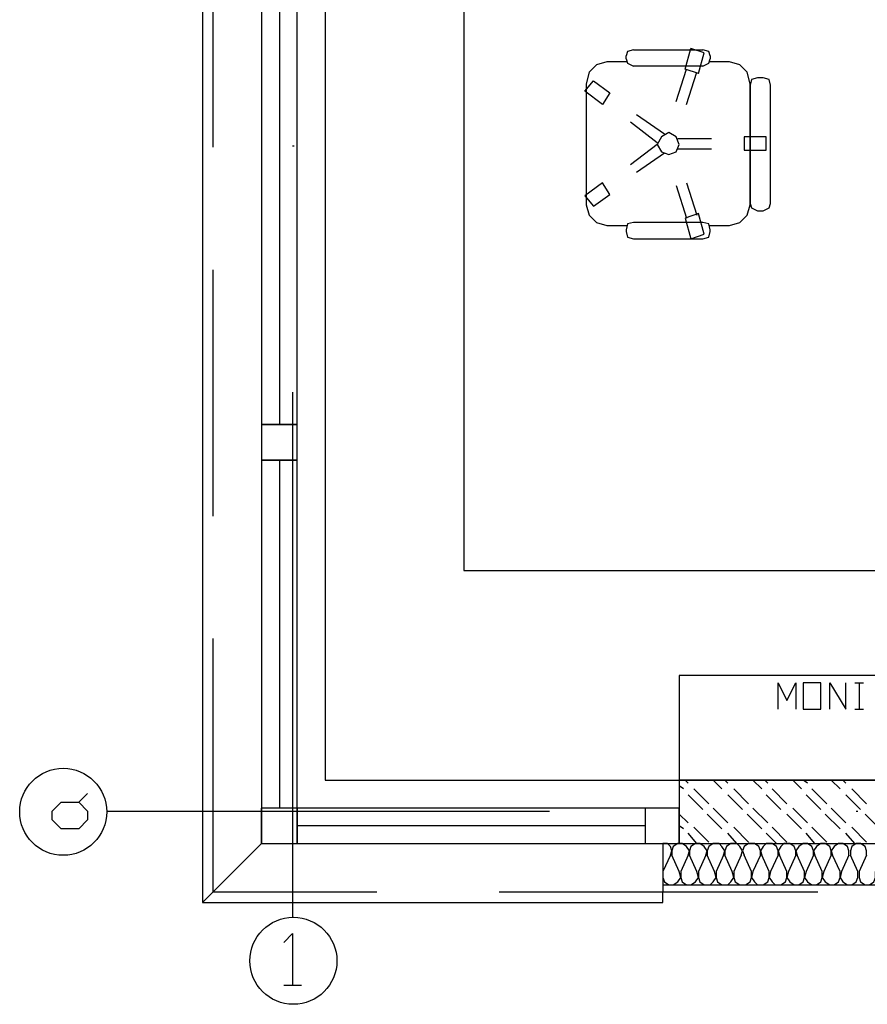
# Model space of a CAD drawing. Header units: millimetres. Extents: x 46 to 491, y -41 to 547.
# Tile 1 of 140: x 46 to 70, y 45 to 73. Entities that reach past the tile are written whole.
import ezdxf

# ---------------------------------------------------------------- set-up
doc = ezdxf.new("R2010")
doc.units = ezdxf.units.MM
doc.header["$LTSCALE"] = 10
doc.layers.add('xref', color=252, linetype='Continuous')

# ---------------------------------------------------------------- blocks, each defined once
blk = doc.blocks.new('stacja')
at = {"color": 9, "lineweight": 25}
for points in [[(5.926667, 36.872333), (10.625667, 36.872333), (10.625667, 37.168666), (-2.582333, 37.168666), (-2.582333, -2.624667), (10.625667, -2.624667), (10.625667, -2.328334)], [(0.931334, 33.697333), (0.931334, 0.889), (11.091334, 0.889)], [(4.910667, 30.691666), (4.910667, 6.900333)], [(9.779, 21.844), (9.609667, 21.801666), (9.567334, 21.674666)], [(11.641667, 21.166666), (11.260667, 21.293666), (11.43, 21.886333)], [(11.641667, 21.166666), (11.811, 21.759333), (11.43, 21.886333)], [(11.980334, 21.674666), (11.938, 21.801666), (11.768667, 21.844)], [(9.017, 21.505333), (8.720667, 21.420666), (8.509, 21.209), (8.424334, 20.870333)], [(9.567334, 21.59), (9.609667, 21.463), (9.779, 21.378333)], [(11.768667, 21.378333), (11.938, 21.463), (11.980334, 21.59)], [(13.123334, 20.870333), (13.038667, 21.209), (12.827, 21.420666), (12.530667, 21.505333)], [(13.335, 21.039666), (13.165667, 20.997333), (13.123334, 20.828)], [(13.716, 20.828), (13.673667, 20.997333), (13.504334, 21.039666)], [(8.89, 18.034), (8.382, 17.653)], [(9.101667, 17.695333), (8.89, 18.034)], [(8.382, 17.653), (8.636, 17.356666), (9.101667, 17.695333)], [(8.424334, 17.399), (8.509, 17.102666), (8.720667, 16.891), (9.017, 16.806333)], [(12.530667, 16.806333), (12.827, 16.891), (13.038667, 17.102666), (13.123334, 17.399)], [(13.123334, 17.441333), (13.165667, 17.314333), (13.335, 17.229666)], [(13.504334, 17.229666), (13.673667, 17.314333), (13.716, 17.441333)], [(9.779, 16.891), (9.609667, 16.848666), (9.567334, 16.679333)], [(11.980334, 16.679333), (11.938, 16.848666), (11.768667, 16.891)], [(9.567334, 16.637), (9.609667, 16.467666), (9.779, 16.425333)], [(11.768667, 16.425333), (11.938, 16.467666), (11.980334, 16.637)], [(0, 12.022666), (0, -3.048)], [(-2.286, 4.953), (-2.286, -2.328334)], [(13.927667, 2.921), (13.927667, 3.683), (14.181667, 3.175), (14.435667, 3.683), (14.435667, 2.921)], [(15.409334, 2.921), (15.409334, 3.683), (15.875, 2.921), (15.875, 3.683)], [(-0.889, -0.931334), (-2.582333, -2.624667)], [(10.837334, -1.27), (10.879667, -1.143), (10.837334, -1.016), (10.752667, -0.931334), (10.625667, -0.931334)], [(11.345334, -1.27), (11.387667, -1.143), (11.303, -1.016), (11.176, -0.931334), (11.049, -0.931334), (10.922, -1.016), (10.879667, -1.143), (10.879667, -1.27)], [(11.853334, -1.27), (11.895667, -1.143), (11.811, -1.016), (11.684, -0.931334), (11.557, -0.931334), (11.43, -1.016), (11.387667, -1.143), (11.387667, -1.27)], [(12.361334, -1.27), (12.403667, -1.143), (12.319, -1.016), (12.234334, -0.931334), (12.065, -0.931334), (11.938, -1.016), (11.895667, -1.143), (11.895667, -1.27)], [(12.869334, -1.27), (12.911667, -1.143), (12.827, -1.016), (12.742334, -0.931334), (12.573, -0.931334), (12.446, -1.016), (12.403667, -1.143), (12.403667, -1.27)], [(13.419667, -1.27), (13.419667, -1.143), (13.377334, -1.016), (13.250334, -0.931334), (13.081, -0.931334), (12.954, -1.016), (12.911667, -1.143), (12.954, -1.27)], [(13.927667, -1.27), (13.927667, -1.143), (13.885334, -1.016), (13.758334, -0.931334), (13.589, -0.931334), (13.504334, -1.016), (13.419667, -1.143), (13.462, -1.27)], [(14.435667, -1.27), (14.435667, -1.143), (14.393334, -1.016), (14.266334, -0.931334), (14.097, -0.931334), (14.012334, -1.016), (13.927667, -1.143), (13.97, -1.27)], [(14.943667, -1.27), (14.943667, -1.143), (14.901334, -1.016), (14.774334, -0.931334), (14.647334, -0.931334), (14.520334, -1.016), (14.435667, -1.143), (14.478, -1.27)], [(15.451667, -1.27), (15.451667, -1.143), (15.409334, -1.016), (15.282334, -0.931334), (15.155334, -0.931334), (15.028334, -1.016), (14.943667, -1.143), (14.986, -1.27)], [(15.959667, -1.27), (15.959667, -1.143), (15.917334, -1.016), (15.790334, -0.931334), (15.663334, -0.931334), (15.536334, -1.016), (15.451667, -1.143), (15.494, -1.27)], [(16.467667, -1.27), (16.467667, -1.143), (16.425334, -1.016), (16.298334, -0.931334), (16.171334, -0.931334), (16.044334, -1.016), (16.002, -1.143), (16.002, -1.27)], [(10.625667, -1.735667), (10.625667, -1.905), (10.668, -2.032), (10.795, -2.116667), (10.922, -2.116667), (11.049, -2.032), (11.133667, -1.905), (11.091334, -1.735667)], [(11.133667, -1.735667), (11.133667, -1.905), (11.176, -2.032), (11.303, -2.116667), (11.43, -2.116667), (11.557, -2.032), (11.641667, -1.905), (11.599334, -1.735667)], [(11.641667, -1.735667), (11.641667, -1.905), (11.684, -2.032), (11.811, -2.116667), (11.980334, -2.116667), (12.065, -2.032), (12.149667, -1.905), (12.107334, -1.735667)], [(12.149667, -1.735667), (12.149667, -1.905), (12.192, -2.032), (12.319, -2.116667), (12.488334, -2.116667), (12.573, -2.032), (12.657667, -1.905), (12.615334, -1.735667)], [(12.657667, -1.735667), (12.657667, -1.905), (12.7, -2.032), (12.827, -2.116667), (12.996334, -2.116667), (13.123334, -2.032), (13.165667, -1.905), (13.165667, -1.735667)], [(13.208, -1.735667), (13.165667, -1.905), (13.250334, -2.032), (13.335, -2.116667), (13.504334, -2.116667), (13.631334, -2.032), (13.673667, -1.905), (13.673667, -1.735667)], [(13.716, -1.735667), (13.673667, -1.905), (13.758334, -2.032), (13.843, -2.116667), (14.012334, -2.116667), (14.139334, -2.032), (14.181667, -1.905), (14.181667, -1.735667)], [(14.224, -1.735667), (14.181667, -1.905), (14.266334, -2.032), (14.393334, -2.116667), (14.520334, -2.116667), (14.647334, -2.032), (14.689667, -1.905), (14.689667, -1.735667)], [(14.732, -1.735667), (14.689667, -1.905), (14.774334, -2.032), (14.901334, -2.116667), (15.028334, -2.116667), (15.155334, -2.032), (15.197667, -1.905), (15.197667, -1.735667)], [(15.24, -1.735667), (15.197667, -1.905), (15.282334, -2.032), (15.409334, -2.116667), (15.536334, -2.116667), (15.663334, -2.032), (15.705667, -1.905), (15.705667, -1.735667)], [(15.748, -1.735667), (15.705667, -1.905), (15.790334, -2.032), (15.917334, -2.116667), (16.044334, -2.116667), (16.171334, -2.032), (16.213667, -1.905), (16.213667, -1.735667)], [(16.256, -1.735667), (16.256, -1.905), (16.298334, -2.032), (16.425334, -2.116667), (16.552334, -2.116667), (16.679334, -2.032), (16.721667, -1.905), (16.721667, -1.735667)], [(2.413, -2.328334), (-2.286, -2.328334)], [(15.070667, -2.328334), (10.625667, -2.328334)], [(-0.254, -3.767667), (0, -3.513667), (0, -4.995334)], [(-0.254, -4.995334), (0.254, -4.995334)]]:
    blk.add_lwpolyline(points, dxfattribs=at)
for points in [[(-0.889, 24.468666), (-0.889, 10.075333), (0.127, 10.075333), (0.127, 24.468666)], [(9.101667, 20.616333), (8.89, 20.277666), (8.382, 20.658666), (8.636, 20.955)], [(11.091334, 19.134666), (11.006667, 19.346333), (10.795, 19.473333), (10.583334, 19.346333), (10.456334, 19.134666), (10.583334, 18.923), (10.795, 18.838333), (11.006667, 18.923)], [(12.954, 19.346333), (12.954, 18.965333), (13.589, 18.965333), (13.589, 19.346333)], [(11.260667, 17.018), (11.43, 16.425333), (11.811, 16.552333), (11.641667, 17.145)], [(-0.889, 11.091333), (-0.889, -0.931334), (0.127, -0.931334), (0.127, 11.091333)], [(11.091334, 3.894666), (11.091334, 0.889), (22.098, 0.889), (22.098, 3.894666)], [(14.647334, 3.683), (14.647334, 2.921), (15.155334, 2.921), (15.155334, 3.683)], [(-5.884333, 0), (-5.884333, -0.254), (-6.138333, -0.508), (-6.646333, -0.508), (-6.900333, -0.254), (-6.900333, 0), (-6.646333, 0.254), (-6.138333, 0.254)], [(-0.889, 0.084666), (-0.889, -0.931334), (11.091334, -0.931334), (11.091334, 0.084666)]]:
    blk.add_lwpolyline(points, close=True, dxfattribs=at)
for centre in [(-6.582833, -0.021167), (0.021167, -4.296834)]:
    blk.add_circle(centre, 1.248833, dxfattribs=at)
for points in [[(-2.286, 26.119666), (-2.286, 26.119666), (-2.286, 19.05), (-2.286, 19.05)], [(-0.381, 23.495), (-0.381, 23.495), (-0.381, 11.091333), (-0.381, 11.091333)], [(9.779, 21.844), (9.779, 21.844), (11.768667, 21.844), (11.768667, 21.844)], [(9.609667, 21.505333), (9.609667, 21.505333), (9.017, 21.505333), (9.017, 21.505333)], [(9.567334, 21.59), (9.567334, 21.59), (9.567334, 21.674666), (9.567334, 21.674666)], [(12.530667, 21.505333), (12.530667, 21.505333), (11.938, 21.505333), (11.938, 21.505333)], [(11.980334, 21.674666), (11.980334, 21.674666), (11.980334, 21.59), (11.980334, 21.59)], [(11.768667, 21.378333), (11.768667, 21.378333), (9.779, 21.378333), (9.779, 21.378333)], [(11.006667, 20.362333), (11.006667, 20.362333), (11.303, 21.293666), (11.303, 21.293666)], [(11.303, 20.277666), (11.303, 20.277666), (11.599334, 21.209), (11.599334, 21.209)], [(13.504334, 21.039666), (13.504334, 21.039666), (13.335, 21.039666), (13.335, 21.039666)], [(8.424334, 20.870333), (8.424334, 20.870333), (8.424334, 17.399), (8.424334, 17.399)], [(13.123334, 17.399), (13.123334, 17.399), (13.123334, 20.870333), (13.123334, 20.870333)], [(13.123334, 20.828), (13.123334, 20.828), (13.123334, 17.441333), (13.123334, 17.441333)], [(13.716, 17.441333), (13.716, 17.441333), (13.716, 20.828), (13.716, 20.828)], [(10.668, 19.431), (10.668, 19.431), (9.863667, 19.981333), (9.863667, 19.981333)], [(10.456334, 19.177), (10.456334, 19.177), (9.694334, 19.769666), (9.694334, 19.769666)], [(11.049, 19.304), (11.049, 19.304), (12.022667, 19.304), (12.022667, 19.304)], [(0, 19.092333), (0, 19.092333), (0.042334, 19.092333), (0.042334, 19.092333)], [(10.456334, 19.134666), (10.456334, 19.134666), (9.694334, 18.542), (9.694334, 18.542)], [(11.049, 19.007666), (11.049, 19.007666), (12.022667, 19.007666), (12.022667, 19.007666)], [(10.668, 18.880666), (10.668, 18.880666), (9.863667, 18.330333), (9.863667, 18.330333)], [(11.006667, 17.949333), (11.006667, 17.949333), (11.303, 17.018), (11.303, 17.018)], [(11.303, 18.034), (11.303, 18.034), (11.599334, 17.102666), (11.599334, 17.102666)], [(13.335, 17.229666), (13.335, 17.229666), (13.504334, 17.229666), (13.504334, 17.229666)], [(9.017, 16.806333), (9.017, 16.806333), (9.609667, 16.806333), (9.609667, 16.806333)], [(9.567334, 16.679333), (9.567334, 16.679333), (9.567334, 16.637), (9.567334, 16.637)], [(11.768667, 16.891), (11.768667, 16.891), (9.779, 16.891), (9.779, 16.891)], [(11.938, 16.806333), (11.938, 16.806333), (12.530667, 16.806333), (12.530667, 16.806333)], [(11.980334, 16.637), (11.980334, 16.637), (11.980334, 16.679333), (11.980334, 16.679333)], [(9.779, 16.425333), (9.779, 16.425333), (11.768667, 16.425333), (11.768667, 16.425333)], [(-2.286, 15.536333), (-2.286, 15.536333), (-2.286, 8.466666), (-2.286, 8.466666)], [(-0.889, 11.091333), (-0.889, 11.091333), (0.127, 11.091333), (0.127, 11.091333)], [(0.127, 11.091333), (0.127, 11.091333), (-0.889, 11.091333), (-0.889, 11.091333)], [(0.127, 10.075333), (0.127, 10.075333), (-0.889, 10.075333), (-0.889, 10.075333)], [(-0.889, 10.075333), (-0.889, 10.075333), (0.127, 10.075333), (0.127, 10.075333)], [(-0.381, 10.075333), (-0.381, 10.075333), (-0.381, 0.084666), (-0.381, 0.084666)], [(4.910667, 6.900333), (4.910667, 6.900333), (56.134, 6.900333), (56.134, 6.900333)], [(16.129, 3.683), (16.129, 3.683), (16.383, 3.683), (16.383, 3.683)], [(16.256, 3.683), (16.256, 3.683), (16.256, 2.921), (16.256, 2.921)], [(16.129, 2.921), (16.129, 2.921), (16.383, 2.921), (16.383, 2.921)], [(11.091334, 0.889), (11.091334, 0.889), (11.091334, -0.931334), (11.091334, -0.931334)], [(33.104667, 0.889), (33.104667, 0.889), (11.091334, 0.889), (11.091334, 0.889)], [(11.345334, 0.804333), (11.345334, 0.804333), (11.260667, 0.889), (11.260667, 0.889)], [(12.319, 0.635), (12.319, 0.635), (12.065, 0.889), (12.065, 0.889)], [(12.488334, 0.804333), (12.488334, 0.804333), (12.403667, 0.889), (12.403667, 0.889)], [(13.462, 0.635), (13.462, 0.635), (13.208, 0.889), (13.208, 0.889)], [(13.631334, 0.804333), (13.631334, 0.804333), (13.546667, 0.889), (13.546667, 0.889)], [(14.605, 0.635), (14.605, 0.635), (14.351, 0.889), (14.351, 0.889)], [(14.774334, 0.804333), (14.774334, 0.804333), (14.647334, 0.889), (14.647334, 0.889)], [(15.705667, 0.635), (15.705667, 0.635), (15.451667, 0.889), (15.451667, 0.889)], [(15.875, 0.804333), (15.875, 0.804333), (15.790334, 0.889), (15.790334, 0.889)], [(11.218334, 0.635), (11.218334, 0.635), (11.091334, 0.719666), (11.091334, 0.719666)], [(11.938, 0.211666), (11.938, 0.211666), (11.514667, 0.635), (11.514667, 0.635)], [(13.081, 0.211666), (13.081, 0.211666), (12.657667, 0.635), (12.657667, 0.635)], [(14.181667, 0.211666), (14.181667, 0.211666), (13.758334, 0.635), (13.758334, 0.635)], [(15.324667, 0.211666), (15.324667, 0.211666), (14.901334, 0.635), (14.901334, 0.635)], [(16.467667, 0.211666), (16.467667, 0.211666), (16.044334, 0.635), (16.044334, 0.635)], [(-6.138333, 0.254), (-6.138333, 0.254), (-5.884333, 0.508), (-5.884333, 0.508)], [(11.768667, 0.042333), (11.768667, 0.042333), (11.345334, 0.465666), (11.345334, 0.465666)], [(12.911667, 0.042333), (12.911667, 0.042333), (12.488334, 0.465666), (12.488334, 0.465666)], [(14.012334, 0.042333), (14.012334, 0.042333), (13.589, 0.465666), (13.589, 0.465666)], [(15.155334, 0.042333), (15.155334, 0.042333), (14.732, 0.465666), (14.732, 0.465666)], [(16.298334, 0.042333), (16.298334, 0.042333), (15.875, 0.465666), (15.875, 0.465666)], [(-5.334, 0), (-5.334, 0), (7.366, 0), (7.366, 0)], [(0.127, 0.084666), (0.127, 0.084666), (-0.889, 0.084666), (-0.889, 0.084666)], [(-0.889, -0.931334), (-0.889, -0.931334), (-0.889, 0.084666), (-0.889, 0.084666)], [(0.127, 0.084666), (0.127, 0.084666), (0.127, -0.931334), (0.127, -0.931334)], [(10.117667, 0.084666), (10.117667, 0.084666), (10.117667, -0.931334), (10.117667, -0.931334)], [(11.091334, -0.931334), (11.091334, -0.931334), (11.091334, 0.084666), (11.091334, 0.084666)], [(12.488334, -0.338667), (12.488334, -0.338667), (12.065, 0.084666), (12.065, 0.084666)], [(13.631334, -0.338667), (13.631334, -0.338667), (13.208, 0.084666), (13.208, 0.084666)], [(14.774334, -0.338667), (14.774334, -0.338667), (14.351, 0.084666), (14.351, 0.084666)], [(15.875, -0.338667), (15.875, -0.338667), (15.451667, 0.084666), (15.451667, 0.084666)], [(11.345334, -0.338667), (11.345334, -0.338667), (11.091334, -0.084667), (11.091334, -0.084667)], [(12.319, -0.508), (12.319, -0.508), (11.895667, -0.084667), (11.895667, -0.084667)], [(13.462, -0.508), (13.462, -0.508), (13.038667, -0.084667), (13.038667, -0.084667)], [(14.605, -0.508), (14.605, -0.508), (14.181667, -0.084667), (14.181667, -0.084667)], [(15.705667, -0.508), (15.705667, -0.508), (15.282334, -0.084667), (15.282334, -0.084667)], [(16.171334, 0), (16.171334, 0), (16.213667, 0), (16.213667, 0)], [(16.848667, -0.508), (16.848667, -0.508), (16.425334, -0.084667), (16.425334, -0.084667)], [(10.117667, -0.423334), (10.117667, -0.423334), (0.127, -0.423334), (0.127, -0.423334)], [(11.218334, -0.508), (11.218334, -0.508), (11.091334, -0.423334), (11.091334, -0.423334)], [(11.938, -0.889), (11.938, -0.889), (11.514667, -0.465667), (11.514667, -0.465667)], [(13.081, -0.889), (13.081, -0.889), (12.657667, -0.465667), (12.657667, -0.465667)], [(14.181667, -0.889), (14.181667, -0.889), (13.758334, -0.465667), (13.758334, -0.465667)], [(15.324667, -0.889), (15.324667, -0.889), (14.901334, -0.465667), (14.901334, -0.465667)], [(16.467667, -0.889), (16.467667, -0.889), (16.044334, -0.465667), (16.044334, -0.465667)], [(11.599334, -0.931334), (11.599334, -0.931334), (11.345334, -0.635), (11.345334, -0.635)], [(12.742334, -0.931334), (12.742334, -0.931334), (12.488334, -0.635), (12.488334, -0.635)], [(13.885334, -0.931334), (13.885334, -0.931334), (13.589, -0.635), (13.589, -0.635)], [(14.986, -0.931334), (14.986, -0.931334), (14.732, -0.635), (14.732, -0.635)], [(16.129, -0.931334), (16.129, -0.931334), (15.875, -0.635), (15.875, -0.635)], [(-0.889, -0.931334), (-0.889, -0.931334), (0.127, -0.931334), (0.127, -0.931334)], [(10.625667, -0.931334), (10.625667, -0.931334), (10.625667, -2.328334), (10.625667, -2.328334)], [(11.091334, -0.931334), (11.091334, -0.931334), (33.104667, -0.931334), (33.104667, -0.931334)], [(10.837334, -1.27), (10.837334, -1.27), (10.625667, -1.735667), (10.625667, -1.735667)], [(11.091334, -1.735667), (11.091334, -1.735667), (10.879667, -1.27), (10.879667, -1.27)], [(11.345334, -1.27), (11.345334, -1.27), (11.133667, -1.735667), (11.133667, -1.735667)], [(11.599334, -1.735667), (11.599334, -1.735667), (11.387667, -1.27), (11.387667, -1.27)], [(11.853334, -1.27), (11.853334, -1.27), (11.641667, -1.735667), (11.641667, -1.735667)], [(12.107334, -1.735667), (12.107334, -1.735667), (11.895667, -1.27), (11.895667, -1.27)], [(12.361334, -1.27), (12.361334, -1.27), (12.149667, -1.735667), (12.149667, -1.735667)], [(12.615334, -1.735667), (12.615334, -1.735667), (12.403667, -1.27), (12.403667, -1.27)], [(12.869334, -1.27), (12.869334, -1.27), (12.657667, -1.735667), (12.657667, -1.735667)], [(13.165667, -1.735667), (13.165667, -1.735667), (12.954, -1.27), (12.954, -1.27)], [(13.419667, -1.27), (13.419667, -1.27), (13.208, -1.735667), (13.208, -1.735667)], [(13.673667, -1.735667), (13.673667, -1.735667), (13.462, -1.27), (13.462, -1.27)], [(13.927667, -1.27), (13.927667, -1.27), (13.716, -1.735667), (13.716, -1.735667)], [(14.181667, -1.735667), (14.181667, -1.735667), (13.97, -1.27), (13.97, -1.27)], [(14.435667, -1.27), (14.435667, -1.27), (14.224, -1.735667), (14.224, -1.735667)], [(14.689667, -1.735667), (14.689667, -1.735667), (14.478, -1.27), (14.478, -1.27)], [(14.943667, -1.27), (14.943667, -1.27), (14.732, -1.735667), (14.732, -1.735667)], [(15.197667, -1.735667), (15.197667, -1.735667), (14.986, -1.27), (14.986, -1.27)], [(15.451667, -1.27), (15.451667, -1.27), (15.24, -1.735667), (15.24, -1.735667)], [(15.705667, -1.735667), (15.705667, -1.735667), (15.494, -1.27), (15.494, -1.27)], [(15.959667, -1.27), (15.959667, -1.27), (15.748, -1.735667), (15.748, -1.735667)], [(16.213667, -1.735667), (16.213667, -1.735667), (16.002, -1.27), (16.002, -1.27)], [(16.467667, -1.27), (16.467667, -1.27), (16.256, -1.735667), (16.256, -1.735667)], [(10.625667, -2.116667), (10.625667, -2.116667), (33.612667, -2.116667), (33.612667, -2.116667)], [(10.625667, -2.328334), (10.625667, -2.328334), (5.926667, -2.328334), (5.926667, -2.328334)]]:
    blk.add_open_spline(points, degree=3, dxfattribs=at)

msp = doc.modelspace()

# ---------------------------------------------------------------- block references
at = {"layer": 'xref'}
msp.add_blockref('stacja', (53.992334, 50.410128), dxfattribs=at)

doc.saveas('drawing.dxf')
